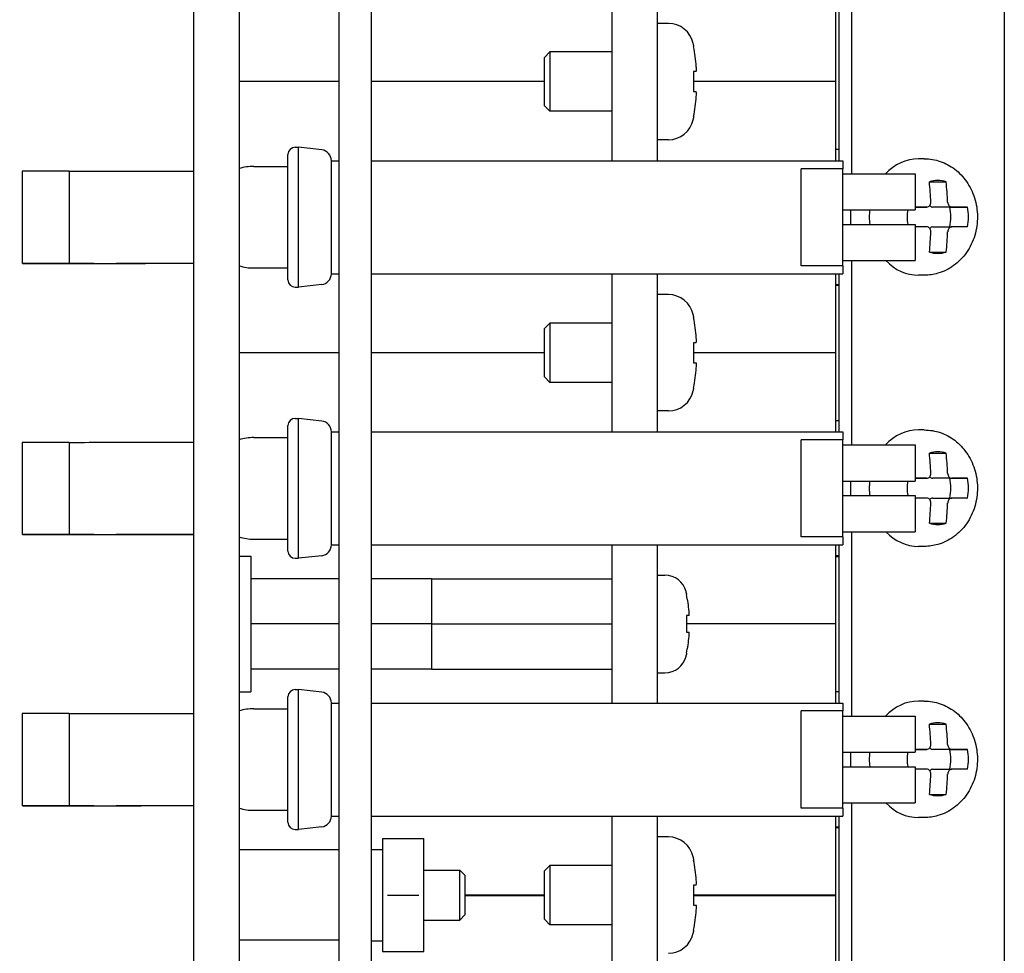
# Model space of a CAD drawing. Header units: inches. Extents: x 0 to 33.1, y 0 to 21.1.
# Tile 5 of 23: x 13.7 to 16.4, y 8.5 to 11.1. Entities that reach past the tile are written whole.
import ezdxf

# ---------------------------------------------------------------- set-up
doc = ezdxf.new("R2010")
doc.units = ezdxf.units.IN
doc.header["$LTSCALE"] = 0.5
doc.header["$MEASUREMENT"] = 0
doc.layers.add('AM_VIS', color=7, linetype='Continuous', lineweight=30)

msp = doc.modelspace()

# ---------------------------------------------------------------- linework, layer by layer
at = {"layer": 'AM_VIS', "color": 203}
for p, q in [((14.1814, 1.4561), (14.1814, 15.9561)), ((14.3064, 15.9561), (14.3064, 1.4561)), ((14.8169, 8.7751), (14.9164, 8.7751)), ((14.9164, 8.6371), (14.9164, 8.7751)), ((14.9314, 8.7601), (14.9164, 8.7751)), ((14.9314, 8.6521), (14.9314, 8.7601)), ((14.8169, 8.6371), (14.9164, 8.6371)), ((14.9314, 8.6521), (14.9164, 8.6371))]:
    msp.add_line(p, q, dxfattribs=at)
at = {"layer": 'AM_VIS', "color": 161}
for p, q in [((14.5819, 15.4561), (14.5819, 1.9561)), ((14.6719, 15.4561), (14.6719, 1.9561)), ((15.4634, 9.5911), (15.4843, 9.5911)), ((15.5437, 9.5406), (15.5437, 9.5374)), ((15.551, 9.4791), (15.5437, 9.4791)), ((15.5437, 9.4791), (15.5437, 9.433)), ((15.5437, 9.433), (15.551, 9.433)), ((15.5437, 9.3748), (15.5437, 9.3716)), ((15.4634, 9.3211), (15.4843, 9.3211))]:
    msp.add_line(p, q, dxfattribs=at)
at = {"layer": 'AM_VIS', "color": 31}
for p, q in [((16.4231, 13.7689), (16.4231, 2.144)), ((16.0008, 10.7011), (16.0008, 11.2111)), ((15.9665, 10.7373), (15.9665, 11.1748)), ((16.0008, 9.9511), (16.0008, 10.4611)), ((15.9665, 9.9873), (15.9665, 10.4248)), ((16.0008, 9.2011), (16.0008, 9.7111)), ((15.9665, 9.2373), (15.9665, 9.6748)), ((16.0008, 8.4511), (16.0008, 8.9611)), ((15.9665, 8.4873), (15.9665, 8.9248))]:
    msp.add_line(p, q, dxfattribs=at)
at = {"layer": 'AM_VIS', "color": 52}
for p, q in [((15.3384, 10.7373), (15.3384, 11.1748)), ((15.4634, 10.7373), (15.4634, 11.1748)), ((15.3384, 9.9873), (15.3384, 10.4248)), ((15.4634, 9.9873), (15.4634, 10.4248)), ((15.3384, 9.2373), (15.3384, 9.6748)), ((15.4634, 9.2373), (15.4634, 9.6748)), ((14.3064, 9.6436), (14.3384, 9.6436)), ((14.3384, 9.6436), (14.3384, 9.2686)), ((14.3064, 9.2686), (14.3384, 9.2686)), ((15.3384, 8.4873), (15.3384, 8.9248)), ((15.4634, 8.4873), (15.4634, 8.9248))]:
    msp.add_line(p, q, dxfattribs=at)
at = {"layer": 'AM_VIS', "color": 171}
for p, q in [((15.9564, 11.1748), (15.9564, 10.9569)), ((14.3064, 10.9569), (14.5819, 10.9569)), ((14.6719, 10.9569), (15.1509, 10.9569)), ((15.5633, 10.9569), (15.9564, 10.9569)), ((15.9564, 10.9569), (15.9564, 10.7373)), ((15.9564, 10.9569), (15.9564, 10.9569)), ((15.9564, 10.7691), (15.9665, 10.7691)), ((13.7064, 10.7082), (13.7064, 10.4532)), ((13.8361, 10.7084), (13.8361, 10.4534)), ((14.0471, 10.7085), (14.1814, 10.7085)), ((15.998, 10.6011), (15.998, 10.5611)), ((14.0471, 10.4535), (14.1814, 10.4535)), ((14.1814, 10.4534), (14.1284, 10.4533)), ((15.9564, 10.4248), (15.9564, 10.2069)), ((15.9665, 10.3941), (15.9564, 10.3941)), ((15.9564, 10.3941), (15.9665, 10.3941)), ((15.9564, 10.3927), (15.9665, 10.3927)), ((15.9665, 10.3927), (15.9564, 10.3927)), ((14.3064, 10.2069), (14.5819, 10.2069)), ((14.6719, 10.2069), (15.1509, 10.2069)), ((15.5633, 10.2069), (15.9564, 10.2069)), ((15.9564, 10.2069), (15.9564, 10.2069))]:
    msp.add_line(p, q, dxfattribs=at)
at = {"layer": 'AM_VIS', "color": 132}
for p, q in [((15.4938, 11.1171), (15.4634, 11.1171)), ((15.1509, 11.0231), (15.1659, 11.0381)), ((15.1659, 11.0381), (15.1659, 10.8741)), ((15.3384, 11.0381), (15.1659, 11.0381)), ((15.5633, 11.0568), (15.5633, 11.053)), ((15.1509, 10.8891), (15.1509, 11.0231)), ((15.5709, 10.9836), (15.5633, 10.9836)), ((15.5633, 10.9836), (15.5633, 10.9286)), ((15.5633, 10.9286), (15.5709, 10.9286)), ((15.1509, 10.8891), (15.1659, 10.8741)), ((15.3384, 10.8741), (15.1659, 10.8741)), ((15.5633, 10.8592), (15.5633, 10.8553)), ((15.4938, 10.7951), (15.4634, 10.7951)), ((14.4614, 10.7746), (14.4702, 10.7746)), ((14.4702, 10.3876), (14.4702, 10.7746)), ((14.5347, 10.7673), (14.4702, 10.7746)), ((14.4414, 10.4076), (14.4414, 10.7546)), ((14.5614, 10.4247), (14.5614, 10.7374)), ((14.5614, 10.7373), (14.5819, 10.7373)), ((14.6719, 10.7373), (15.9764, 10.7373)), ((15.9764, 10.7373), (15.9764, 10.7153)), ((16.2016, 10.7426), (16.1853, 10.7426)), ((14.3469, 10.7216), (14.4414, 10.7216)), ((15.8614, 10.4469), (15.8614, 10.7153)), ((15.9764, 10.7153), (15.8614, 10.7153)), ((15.9764, 10.4469), (15.9764, 10.7153)), ((15.9764, 10.7011), (16.1764, 10.7011)), ((16.1764, 10.7011), (16.1764, 10.6011)), ((16.2158, 10.6785), (16.2622, 10.6786)), ((15.9764, 10.6011), (16.1764, 10.6011)), ((16.1764, 10.6091), (16.2083, 10.6092)), ((16.2721, 10.6091), (16.225, 10.6091)), ((16.2721, 10.6091), (16.3209, 10.6092)), ((15.9764, 10.5611), (16.1764, 10.5611)), ((16.1764, 10.5611), (16.1764, 10.4611)), ((16.225, 10.5541), (16.278, 10.5542)), ((15.9764, 10.4611), (16.1764, 10.4611)), ((16.2161, 10.4847), (16.2623, 10.4847)), ((14.3469, 10.4406), (14.4414, 10.4406)), ((15.9764, 10.4469), (15.8614, 10.4469)), ((15.9764, 10.4469), (15.9764, 10.4248)), ((14.5614, 10.4248), (14.5819, 10.4248)), ((14.6719, 10.4248), (15.9764, 10.4248)), ((16.2021, 10.4206), (16.1858, 10.4206)), ((14.4614, 10.3876), (14.4702, 10.3876)), ((14.5347, 10.3949), (14.4702, 10.3876)), ((15.4938, 10.3671), (15.4634, 10.3671)), ((15.5633, 10.3068), (15.5633, 10.303)), ((15.1509, 10.2731), (15.1659, 10.2881)), ((15.1509, 10.1391), (15.1509, 10.2731)), ((15.1659, 10.2881), (15.1659, 10.1241)), ((15.3384, 10.2881), (15.1659, 10.2881)), ((15.5709, 10.2336), (15.5633, 10.2336)), ((15.5633, 10.2336), (15.5633, 10.1786)), ((15.5633, 10.1786), (15.5709, 10.1786)), ((15.1509, 10.1391), (15.1659, 10.1241)), ((15.3384, 10.1241), (15.1659, 10.1241)), ((15.5633, 10.1092), (15.5633, 10.1053)), ((14.4614, 10.0246), (14.4702, 10.0246)), ((14.4702, 9.6376), (14.4702, 10.0246)), ((14.5347, 10.0173), (14.4702, 10.0246)), ((15.4938, 10.0451), (15.4634, 10.0451)), ((14.4414, 9.6576), (14.4414, 10.0046)), ((14.3469, 9.9716), (14.4414, 9.9716)), ((14.5614, 9.6747), (14.5614, 9.9874)), ((14.5614, 9.9873), (14.5819, 9.9873)), ((14.6719, 9.9873), (15.9764, 9.9873)), ((15.9764, 9.9873), (15.9764, 9.9653)), ((16.2016, 9.9926), (16.1853, 9.9926)), ((15.8614, 9.6969), (15.8614, 9.9653)), ((15.9764, 9.9653), (15.8614, 9.9653)), ((15.9764, 9.6969), (15.9764, 9.9653)), ((15.9764, 9.9511), (16.1764, 9.9511)), ((16.1764, 9.9511), (16.1764, 9.8511)), ((16.2158, 9.9285), (16.2622, 9.9286)), ((15.9764, 9.8511), (16.1764, 9.8511)), ((16.1764, 9.8591), (16.2083, 9.8592)), ((16.2721, 9.8591), (16.225, 9.8591)), ((16.2721, 9.8591), (16.3209, 9.8592)), ((15.9764, 9.8111), (16.1764, 9.8111)), ((16.1764, 9.8111), (16.1764, 9.7111)), ((16.225, 9.8041), (16.278, 9.8042)), ((16.2161, 9.7347), (16.2623, 9.7347)), ((15.9764, 9.6969), (15.8614, 9.6969)), ((15.9764, 9.7111), (16.1764, 9.7111)), ((15.9764, 9.6969), (15.9764, 9.6748)), ((14.3469, 9.6906), (14.4414, 9.6906)), ((14.5614, 9.6748), (14.5819, 9.6748)), ((14.6719, 9.6748), (15.9764, 9.6748)), ((16.2021, 9.6706), (16.1858, 9.6706)), ((14.5347, 9.6449), (14.4702, 9.6376)), ((14.4614, 9.6376), (14.4702, 9.6376)), ((14.4614, 9.2746), (14.4702, 9.2746)), ((14.4702, 8.8876), (14.4702, 9.2746)), ((14.5347, 9.2673), (14.4702, 9.2746)), ((14.4414, 8.9076), (14.4414, 9.2546)), ((14.5614, 8.9247), (14.5614, 9.2374)), ((14.5614, 9.2373), (14.5819, 9.2373)), ((14.6719, 9.2373), (15.9764, 9.2373)), ((15.9764, 9.2373), (15.9764, 9.2153)), ((16.2016, 9.2426), (16.1853, 9.2426)), ((14.3469, 9.2216), (14.4414, 9.2216)), ((15.8614, 8.9469), (15.8614, 9.2153)), ((15.9764, 9.2153), (15.8614, 9.2153)), ((15.9764, 8.9469), (15.9764, 9.2153)), ((15.9764, 9.2011), (16.1764, 9.2011)), ((16.1764, 9.2011), (16.1764, 9.1011)), ((16.2158, 9.1785), (16.2622, 9.1786)), ((15.9764, 9.1011), (16.1764, 9.1011)), ((16.1764, 9.1091), (16.2083, 9.1092)), ((16.2721, 9.1091), (16.225, 9.1091)), ((16.2721, 9.1091), (16.3209, 9.1092)), ((15.9764, 9.0611), (16.1764, 9.0611)), ((16.1764, 9.0611), (16.1764, 8.9611)), ((16.225, 9.0541), (16.278, 9.0542)), ((16.2161, 8.9847), (16.2623, 8.9847)), ((14.3469, 8.9406), (14.4414, 8.9406)), ((15.9764, 8.9469), (15.8614, 8.9469)), ((15.9764, 8.9611), (16.1764, 8.9611)), ((15.9764, 8.9469), (15.9764, 8.9248)), ((14.5614, 8.9248), (14.5819, 8.9248)), ((14.6719, 8.9248), (15.9764, 8.9248)), ((16.2021, 8.9206), (16.1858, 8.9206)), ((14.4614, 8.8876), (14.4702, 8.8876)), ((14.5347, 8.8949), (14.4702, 8.8876)), ((15.4938, 8.8671), (15.4634, 8.8671)), ((15.5633, 8.8068), (15.5633, 8.803)), ((15.1509, 8.7731), (15.1659, 8.7881)), ((15.1509, 8.6391), (15.1509, 8.7731)), ((15.1659, 8.7881), (15.1659, 8.6241)), ((15.3384, 8.7881), (15.1659, 8.7881)), ((15.5709, 8.7336), (15.5633, 8.7336)), ((15.5633, 8.7336), (15.5633, 8.6786)), ((15.5633, 8.6786), (15.5709, 8.6786)), ((15.1509, 8.6391), (15.1659, 8.6241)), ((15.3384, 8.6241), (15.1659, 8.6241)), ((15.5633, 8.6092), (15.5633, 8.6053))]:
    msp.add_line(p, q, dxfattribs=at)
at = {"layer": 'AM_VIS', "color": 181}
for p, q in [((15.9564, 10.2069), (15.9564, 9.9873)), ((15.9564, 10.0191), (15.9665, 10.0191)), ((13.7064, 9.9582), (13.7064, 9.7032)), ((13.8361, 9.9584), (13.8361, 9.7034)), ((14.0471, 9.9585), (14.1814, 9.9585)), ((15.998, 9.8511), (15.998, 9.8111)), ((14.0471, 9.7035), (14.1814, 9.7035)), ((14.1814, 9.7034), (14.1284, 9.7033)), ((15.9564, 9.6748), (15.9564, 9.4569)), ((15.9665, 9.6441), (15.9564, 9.6441)), ((15.9564, 9.6441), (15.9665, 9.6441)), ((15.9564, 9.6427), (15.9665, 9.6427)), ((15.9665, 9.6427), (15.9564, 9.6427)), ((15.5437, 9.4569), (15.9564, 9.4569)), ((15.9564, 9.4569), (15.9564, 9.4569)), ((15.9564, 9.4569), (15.9564, 9.2373)), ((15.9564, 9.2691), (15.9665, 9.2691)), ((13.7064, 9.2082), (13.7064, 8.9532)), ((13.8361, 9.2084), (13.8361, 8.9534)), ((14.0471, 9.2085), (14.1814, 9.2085)), ((15.998, 9.1011), (15.998, 9.0611)), ((14.0471, 8.9535), (14.1814, 8.9535)), ((14.1814, 8.9534), (14.1284, 8.9533)), ((15.9564, 8.9248), (15.9564, 8.7069)), ((15.9665, 8.8941), (15.9564, 8.8941)), ((15.9564, 8.8941), (15.9665, 8.8941)), ((15.9564, 8.8927), (15.9665, 8.8927)), ((15.9665, 8.8927), (15.9564, 8.8927)), ((14.9314, 8.7069), (15.1509, 8.7069)), ((14.9314, 8.7051), (15.1509, 8.7051)), ((15.5633, 8.7069), (15.9564, 8.7069)), ((15.5633, 8.7051), (15.9564, 8.7051)), ((15.9564, 8.7069), (15.9564, 8.7051)), ((15.9564, 8.7051), (15.9564, 8.4873))]:
    msp.add_line(p, q, dxfattribs=at)
at = {"layer": 'AM_VIS', "color": 191}
for p, q in [((14.5819, 9.5811), (14.3384, 9.5811)), ((14.8384, 9.5811), (14.6719, 9.5811)), ((14.8384, 9.5811), (14.8384, 9.4561)), ((14.8384, 9.5811), (15.3384, 9.5811)), ((14.5819, 9.4561), (14.3384, 9.4561)), ((14.8384, 9.4561), (14.6719, 9.4561)), ((14.8384, 9.4561), (14.8384, 9.3311)), ((14.8384, 9.4561), (15.3384, 9.4561)), ((14.5819, 9.3311), (14.3384, 9.3311)), ((14.8384, 9.3311), (14.6719, 9.3311)), ((14.8384, 9.3311), (15.3384, 9.3311))]:
    msp.add_line(p, q, dxfattribs=at)
at = {"layer": 'AM_VIS', "color": 33}
for p, q in [((14.7029, 8.8623), (14.7029, 8.7842)), ((14.7029, 8.8623), (14.7169, 8.8623)), ((14.7169, 8.8623), (14.803, 8.8623)), ((14.803, 8.8623), (14.8169, 8.8623)), ((14.8169, 8.7842), (14.8169, 8.8623)), ((14.7029, 8.7842), (14.7029, 8.628)), ((14.8169, 8.628), (14.8169, 8.7842)), ((14.7169, 8.7061), (14.803, 8.7061)), ((14.7029, 8.628), (14.7029, 8.5498)), ((14.8169, 8.5498), (14.8169, 8.628)), ((14.7029, 8.5498), (14.7169, 8.5498)), ((14.7169, 8.5498), (14.803, 8.5498)), ((14.803, 8.5498), (14.8169, 8.5498))]:
    msp.add_line(p, q, dxfattribs=at)
at = {"layer": 'AM_VIS', "color": 62}
for p, q in [((14.5819, 8.8311), (14.3064, 8.8311)), ((14.5819, 8.5811), (14.3064, 8.5811))]:
    msp.add_line(p, q, dxfattribs=at)
at = {"layer": 'AM_VIS', "color": 73}
for p, q in [((14.6719, 8.8326), (14.7029, 8.8326)), ((14.6719, 8.5798), (14.7029, 8.5798))]:
    msp.add_line(p, q, dxfattribs=at)
at = {"layer": 'AM_VIS', "color": 132}
for centre, radius, start, end in [((15.4938, 11.0471), 0.07, 11.936, 90), ((15.0634, 10.9561), 0.51, 11.3942, 11.936), ((15.0634, 10.9561), 0.5093, 4.6424, 10.9729), ((15.5289, 10.9904), 0.0426, 350.7298, 9.2702), ((15.5289, 10.9217), 0.0426, 350.7297, 9.2703), ((15.0634, 10.9561), 0.5093, 349.0271, 355.3576), ((15.4938, 10.8651), 0.07, 270, 348.064), ((15.0634, 10.9561), 0.51, 348.064, 348.6058), ((14.4614, 10.7546), 0.02, 90, 180), ((14.5314, 10.7374), 0.03, 0, 83.5196), ((14.3469, 10.5811), 0.1405, 90, 106.7536), ((14.3469, 10.5811), 0.1405, 253.2464, 270), ((14.4614, 10.4076), 0.02, 180, 270), ((14.5314, 10.4247), 0.03, 276.4804, 0), ((15.4938, 10.2971), 0.07, 11.936, 90), ((15.0634, 10.2061), 0.51, 11.3942, 11.936), ((15.0634, 10.2061), 0.5093, 4.6424, 10.9729), ((15.5289, 10.2404), 0.0426, 350.7298, 9.2702), ((15.0634, 10.2061), 0.5093, 349.0271, 355.3576), ((15.5289, 10.1717), 0.0426, 350.7297, 9.2703), ((15.4938, 10.1151), 0.07, 270, 348.064), ((15.0634, 10.2061), 0.51, 348.064, 348.6058), ((14.4614, 10.0046), 0.02, 90, 180), ((14.5314, 9.9874), 0.03, 0, 83.5196), ((14.3469, 9.8311), 0.1405, 90, 106.7536), ((14.3469, 9.8311), 0.1405, 253.2464, 270), ((14.5314, 9.6747), 0.03, 276.4804, 0), ((14.4614, 9.6576), 0.02, 180, 270), ((14.4614, 9.2546), 0.02, 90, 180), ((14.5314, 9.2374), 0.03, 0, 83.5196), ((14.3469, 9.0811), 0.1405, 90, 106.7536), ((14.3469, 9.0811), 0.1405, 253.2464, 270), ((14.4614, 8.9076), 0.02, 180, 270), ((14.5314, 8.9247), 0.03, 276.4804, 0), ((15.4938, 8.7971), 0.07, 11.936, 90), ((15.0634, 8.7061), 0.51, 11.3942, 11.936), ((15.0634, 8.7061), 0.5093, 4.6424, 10.9729), ((15.5289, 8.7404), 0.0426, 350.7298, 9.2702), ((15.0634, 8.7061), 0.5093, 349.0271, 355.3576), ((15.5289, 8.6717), 0.0426, 350.7297, 9.2703), ((15.4938, 8.6151), 0.07, 270, 348.064), ((15.0634, 8.7061), 0.51, 348.064, 348.6058)]:
    msp.add_arc(centre, radius, start, end, dxfattribs=at)
at = {"layer": 'AM_VIS', "color": 161}
for centre, radius, start, end in [((15.4843, 9.5311), 0.06, 13.7741, 90), ((15.1784, 9.4561), 0.375, 13.0198, 13.7741), ((15.1784, 9.4561), 0.3743, 5.2981, 12.5422), ((15.5202, 9.4849), 0.0314, 349.4254, 10.5746), ((15.5202, 9.4273), 0.0314, 349.4254, 10.5746), ((15.1784, 9.4561), 0.3743, 347.4578, 354.7019), ((15.1784, 9.4561), 0.375, 346.2259, 346.9802), ((15.4843, 9.3811), 0.06, 270, 346.2259)]:
    msp.add_arc(centre, radius, start, end, dxfattribs=at)
at = {"layer": 'AM_VIS', "color": 132}
for centre, major_axis, ratio, start_param, end_param in [((16.1855, 10.5816), (-0.0002, 0.161), 0.84453, 0, 0.733201), ((16.2391, 10.5817), (-0.0002, 0.1008), 0.84453, 6.00569, 6.558143), ((15.9481, 10.5813), (0, -0.5093), 0.535507, 1.652626, 1.763114), ((15.9945, 10.5813), (0, 0.5093), 0.535507, 4.794219, 4.904707), ((16.1855, 10.5816), (-0.0002, 0.161), 0.84453, 1.448162, 1.697254), ((16.2391, 10.5817), (-0.0002, 0.1008), 0.84453, 1.375654, 1.77532), ((15.9713, 10.6088), (0.5093, 0.0002), 0.000679, 1.086713, 1.156431), ((16.225, 10.6228), (0, 0.0137), 0.84453, 2.348529, 3.140324), ((16.1902, 10.5816), (0.0002, -0.1008), 0.84453, 1.294031, 1.845755), ((15.9713, 10.6088), (0.5093, 0.0002), 0.000679, 0.814174, 0.924662), ((16.2391, 10.5817), (-0.0002, 0.1008), 0.84453, 4.434894, 4.987347), ((15.9713, 10.5538), (0.5093, 0.0002), 0.000679, 1.086713, 1.156482), ((16.2251, 10.5404), (0, 0.0137), 0.84453, 0, 0.782326), ((15.9713, 10.5538), (0.5093, 0.0002), 0.000679, 0.814174, 0.924662), ((15.9481, 10.5813), (0, -0.5093), 0.535507, 1.380087, 1.490575), ((15.9945, 10.5813), (0, 0.5093), 0.535507, 4.52168, 4.632168), ((16.1855, 10.5816), (-0.0002, 0.161), 0.84453, 2.415321, 3.141593), ((16.2391, 10.5817), (-0.0002, 0.1008), 0.84453, 2.864098, 3.416551), ((16.1855, 9.8316), (-0.0002, 0.161), 0.84453, 0, 0.733204), ((16.2391, 9.8317), (-0.0002, 0.1008), 0.84453, 6.00569, 6.558143), ((15.9481, 9.8313), (0, -0.5093), 0.535507, 1.652626, 1.763114), ((15.9945, 9.8313), (0, 0.5093), 0.535507, 4.794219, 4.904707), ((16.225, 9.8728), (0, 0.0137), 0.84453, 2.348529, 3.140324), ((16.1855, 9.8316), (-0.0002, 0.161), 0.84453, 1.448164, 1.697256), ((16.2391, 9.8317), (-0.0002, 0.1008), 0.84453, 1.375657, 1.775324), ((15.9713, 9.8588), (0.5093, 0.0002), 0.000679, 1.086713, 1.156431), ((16.1902, 9.8316), (0.0002, -0.1008), 0.84453, 1.294031, 1.845755), ((15.9713, 9.8588), (0.5093, 0.0002), 0.000679, 0.814174, 0.924662), ((16.2391, 9.8317), (-0.0002, 0.1008), 0.84453, 4.434894, 4.987347), ((15.9713, 9.8038), (0.5093, 0.0002), 0.000679, 1.086713, 1.156482), ((15.9481, 9.8313), (0, -0.5093), 0.535507, 1.380087, 1.490575), ((16.2251, 9.7904), (0, 0.0137), 0.84453, 0, 0.782326), ((15.9945, 9.8313), (0, 0.5093), 0.535507, 4.52168, 4.632168), ((15.9713, 9.8038), (0.5093, 0.0002), 0.000679, 0.814174, 0.924662), ((16.2391, 9.8317), (-0.0002, 0.1008), 0.84453, 2.864098, 3.416551), ((16.1855, 9.8316), (-0.0002, 0.161), 0.84453, 2.415324, 3.141593), ((16.1855, 9.0816), (-0.0002, 0.161), 0.84453, 0, 0.733208), ((16.2391, 9.0817), (-0.0002, 0.1008), 0.84453, 6.00569, 6.558143), ((15.9481, 9.0813), (0, -0.5093), 0.535507, 1.652626, 1.763114), ((15.9945, 9.0813), (0, 0.5093), 0.535507, 4.794219, 4.904707), ((16.1855, 9.0816), (-0.0002, 0.161), 0.84453, 1.448166, 1.697258), ((16.2391, 9.0817), (-0.0002, 0.1008), 0.84453, 1.375661, 1.775327), ((15.9713, 9.1088), (0.5093, 0.0002), 0.000679, 1.086713, 1.156431), ((16.225, 9.1228), (0, 0.0137), 0.84453, 2.348529, 3.140324), ((16.1902, 9.0816), (0.0002, -0.1008), 0.84453, 1.294031, 1.845755), ((15.9713, 9.1088), (0.5093, 0.0002), 0.000679, 0.814174, 0.924662), ((16.2391, 9.0817), (-0.0002, 0.1008), 0.84453, 4.434894, 4.987347), ((15.9713, 9.0538), (0.5093, 0.0002), 0.000679, 1.086713, 1.156482), ((16.2251, 9.0404), (0, 0.0137), 0.84453, 0, 0.782326), ((15.9713, 9.0538), (0.5093, 0.0002), 0.000679, 0.814174, 0.924662), ((15.9481, 9.0813), (0, -0.5093), 0.535507, 1.380087, 1.490575), ((15.9945, 9.0813), (0, 0.5093), 0.535507, 4.52168, 4.632168), ((16.2391, 9.0817), (-0.0002, 0.1008), 0.84453, 2.864098, 3.416551), ((16.1855, 9.0816), (-0.0002, 0.161), 0.84453, 2.415328, 3.141593)]:
    msp.add_ellipse(centre, major_axis=major_axis, ratio=ratio, start_param=start_param, end_param=end_param, dxfattribs=at)
at = {"layer": 'AM_VIS', "color": 171}
for centre, major_axis, start_param, end_param in [((13.8439, 10.7082), (0.1375, 0), 1.62688, 3.141593), ((13.7348, 10.7089), (0.5765, 0), 4.889189, 5.284966), ((13.8439, 10.4532), (0.1375, 0), 1.62688, 5.801461), ((13.8439, 10.4532), (0.06, 0), 1.570796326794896, 7.853981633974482), ((13.7348, 10.4539), (0.5765, 0), 4.889189, 5.284966), ((14.4407, 10.4529), (0.5765, 0), 2.143374, 2.539151)]:
    msp.add_ellipse(centre, major_axis=major_axis, ratio=0.000952, start_param=start_param, end_param=end_param, dxfattribs=at)
at = {"layer": 'AM_VIS', "color": 181}
for centre, major_axis, start_param, end_param in [((13.8439, 9.9582), (0.1375, 0), 1.62688, 3.141593), ((13.7348, 9.9589), (0.5765, 0), 4.889189, 5.284966), ((13.8439, 9.7032), (0.1375, 0), 1.62688, 5.801461), ((13.8439, 9.7032), (0.06, 0), 1.570796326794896, 7.853981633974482), ((13.7348, 9.7039), (0.5765, 0), 4.889189, 5.284966), ((14.4407, 9.7029), (0.5765, 0), 2.143374, 2.539151), ((13.8439, 9.2082), (0.1375, 0), 1.62688, 3.141593), ((13.7348, 9.2089), (0.5765, 0), 4.889189, 5.284966), ((13.8439, 8.9532), (0.1375, 0), 1.62688, 5.801461), ((13.8439, 8.9532), (0.06, 0), 1.570796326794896, 7.853981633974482), ((13.7348, 8.9539), (0.5765, 0), 4.889189, 5.284966), ((14.4407, 8.9529), (0.5765, 0), 2.143374, 2.539151)]:
    msp.add_ellipse(centre, major_axis=major_axis, ratio=0.000952, start_param=start_param, end_param=end_param, dxfattribs=at)
at = {"layer": 'AM_VIS', "color": 132}
for points, knots in [([(16.2016, 10.7426), (16.2167, 10.7426), (16.2317, 10.7401), (16.2603, 10.7303), (16.2738, 10.723), (16.2985, 10.7042), (16.3095, 10.6925), (16.3282, 10.6657), (16.3356, 10.6505), (16.3459, 10.6179), (16.3486, 10.6005), (16.3489, 10.5654), (16.3464, 10.5476), (16.3362, 10.5139), (16.3285, 10.4978), (16.3087, 10.4695), (16.2967, 10.4571), (16.2698, 10.4377), (16.2551, 10.4304), (16.2274, 10.4225), (16.2147, 10.4206), (16.2021, 10.4206)], [6.281917, 6.281917, 6.281917, 6.281917, 6.564462, 6.564462, 6.854574, 6.854574, 7.164107, 7.164107, 7.49633, 7.49633, 7.844587, 7.844587, 8.198265, 8.198265, 8.546857, 8.546857, 8.878722, 8.878722, 9.186131, 9.186131, 9.42351, 9.42351, 9.42351, 9.42351]), ([(16.2083, 10.6092), (16.2083, 10.6092), (16.2083, 10.6092), (16.2099, 10.6092), (16.2115, 10.6095), (16.2144, 10.6109), (16.2158, 10.612), (16.2168, 10.6132), (16.2178, 10.6144), (16.2187, 10.6159), (16.2198, 10.6193), (16.22, 10.6212), (16.2199, 10.6229), (16.2199, 10.6229), (16.2199, 10.6229)], [-0.01036497, -0.01036497, -0.01036497, -0.01036497, -0.01034722, -0.01034722, -0.00517361, -0.00517361, 0, 0, 0, 0.00517361, 0.00517361, 0.01034722, 0.01034722, 0.01036497, 0.01036497, 0.01036497, 0.01036497]), ([(16.2663, 10.6229), (16.2663, 10.6229), (16.2663, 10.6229), (16.2664, 10.6212), (16.2668, 10.6193), (16.268, 10.6159), (16.269, 10.6144), (16.27, 10.6132), (16.271, 10.612), (16.2723, 10.6109), (16.2751, 10.6095), (16.2766, 10.6092), (16.278, 10.6092)], [-0.01036497, -0.01036497, -0.01036497, -0.01036497, -0.01034722, -0.01034722, -0.00517361, -0.00517361, 0, 0, 0, 0.00518252, 0.00518252, 0.01036504, 0.01036504, 0.01036504, 0.01036504]), ([(16.22, 10.5405), (16.22, 10.5405), (16.22, 10.5405), (16.22, 10.5422), (16.2198, 10.544), (16.2187, 10.5474), (16.2178, 10.549), (16.2168, 10.5502), (16.2158, 10.5514), (16.2145, 10.5525), (16.2115, 10.5539), (16.2099, 10.5542), (16.2084, 10.5542), (16.2084, 10.5542), (16.2084, 10.5542)], [-0.01036497, -0.01036497, -0.01036497, -0.01036497, -0.01034722, -0.01034722, -0.00517361, -0.00517361, 0, 0, 0, 0.00517361, 0.00517361, 0.01034722, 0.01034722, 0.01036497, 0.01036497, 0.01036497, 0.01036497]), ([(16.278, 10.5542), (16.278, 10.5542), (16.278, 10.5542), (16.2766, 10.5542), (16.2751, 10.5539), (16.2723, 10.5525), (16.271, 10.5514), (16.27, 10.5502), (16.269, 10.549), (16.2681, 10.5474), (16.2668, 10.544), (16.2665, 10.5422), (16.2664, 10.5405)], [-0.01036497, -0.01036497, -0.01036497, -0.01036497, -0.01034722, -0.01034722, -0.00517361, -0.00517361, 0, 0, 0, 0.00518252, 0.00518252, 0.01036504, 0.01036504, 0.01036504, 0.01036504]), ([(16.2016, 9.9926), (16.2167, 9.9926), (16.2317, 9.9901), (16.2603, 9.9803), (16.2738, 9.973), (16.2985, 9.9542), (16.3095, 9.9425), (16.3282, 9.9157), (16.3356, 9.9005), (16.3459, 9.8679), (16.3486, 9.8505), (16.3489, 9.8154), (16.3464, 9.7976), (16.3362, 9.7639), (16.3285, 9.7478), (16.3087, 9.7195), (16.2967, 9.7071), (16.2698, 9.6877), (16.2551, 9.6804), (16.2274, 9.6725), (16.2147, 9.6706), (16.2021, 9.6706)], [6.281917, 6.281917, 6.281917, 6.281917, 6.564462, 6.564462, 6.854574, 6.854574, 7.164107, 7.164107, 7.49633, 7.49633, 7.844587, 7.844587, 8.198265, 8.198265, 8.546857, 8.546857, 8.878722, 8.878722, 9.186131, 9.186131, 9.42351, 9.42351, 9.42351, 9.42351]), ([(16.2083, 9.8592), (16.2083, 9.8592), (16.2083, 9.8592), (16.2099, 9.8592), (16.2115, 9.8595), (16.2144, 9.8609), (16.2158, 9.862), (16.2168, 9.8632), (16.2178, 9.8644), (16.2187, 9.8659), (16.2198, 9.8693), (16.22, 9.8712), (16.2199, 9.8729), (16.2199, 9.8729), (16.2199, 9.8729)], [-0.01036497, -0.01036497, -0.01036497, -0.01036497, -0.01034722, -0.01034722, -0.00517361, -0.00517361, 0, 0, 0, 0.00517361, 0.00517361, 0.01034722, 0.01034722, 0.01036497, 0.01036497, 0.01036497, 0.01036497]), ([(16.2663, 9.8729), (16.2663, 9.8729), (16.2663, 9.8729), (16.2664, 9.8712), (16.2668, 9.8693), (16.268, 9.8659), (16.269, 9.8644), (16.27, 9.8632), (16.271, 9.862), (16.2723, 9.8609), (16.2751, 9.8595), (16.2766, 9.8592), (16.278, 9.8592)], [-0.01036497, -0.01036497, -0.01036497, -0.01036497, -0.01034722, -0.01034722, -0.00517361, -0.00517361, 0, 0, 0, 0.00518252, 0.00518252, 0.01036504, 0.01036504, 0.01036504, 0.01036504]), ([(16.22, 9.7905), (16.22, 9.7905), (16.22, 9.7905), (16.22, 9.7922), (16.2198, 9.794), (16.2187, 9.7974), (16.2178, 9.799), (16.2168, 9.8002), (16.2158, 9.8014), (16.2145, 9.8025), (16.2115, 9.8039), (16.2099, 9.8042), (16.2084, 9.8042), (16.2084, 9.8042), (16.2084, 9.8042)], [-0.01036497, -0.01036497, -0.01036497, -0.01036497, -0.01034722, -0.01034722, -0.00517361, -0.00517361, 0, 0, 0, 0.00517361, 0.00517361, 0.01034722, 0.01034722, 0.01036497, 0.01036497, 0.01036497, 0.01036497]), ([(16.278, 9.8042), (16.278, 9.8042), (16.278, 9.8042), (16.2766, 9.8042), (16.2751, 9.8039), (16.2723, 9.8025), (16.271, 9.8014), (16.27, 9.8002), (16.269, 9.799), (16.2681, 9.7974), (16.2668, 9.794), (16.2665, 9.7922), (16.2664, 9.7905)], [-0.01036497, -0.01036497, -0.01036497, -0.01036497, -0.01034722, -0.01034722, -0.00517361, -0.00517361, 0, 0, 0, 0.00518252, 0.00518252, 0.01036504, 0.01036504, 0.01036504, 0.01036504]), ([(16.2016, 9.2426), (16.2167, 9.2426), (16.2317, 9.2401), (16.2603, 9.2303), (16.2738, 9.223), (16.2985, 9.2042), (16.3095, 9.1925), (16.3282, 9.1657), (16.3356, 9.1505), (16.3459, 9.1179), (16.3486, 9.1005), (16.3489, 9.0654), (16.3464, 9.0476), (16.3362, 9.0139), (16.3285, 8.9978), (16.3087, 8.9695), (16.2967, 8.9571), (16.2698, 8.9377), (16.2551, 8.9304), (16.2274, 8.9225), (16.2147, 8.9206), (16.2021, 8.9206)], [6.281917, 6.281917, 6.281917, 6.281917, 6.564462, 6.564462, 6.854574, 6.854574, 7.164107, 7.164107, 7.49633, 7.49633, 7.844587, 7.844587, 8.198265, 8.198265, 8.546857, 8.546857, 8.878722, 8.878722, 9.186131, 9.186131, 9.42351, 9.42351, 9.42351, 9.42351]), ([(16.2083, 9.1092), (16.2083, 9.1092), (16.2083, 9.1092), (16.2099, 9.1092), (16.2115, 9.1095), (16.2144, 9.1109), (16.2158, 9.112), (16.2168, 9.1132), (16.2178, 9.1144), (16.2187, 9.1159), (16.2198, 9.1193), (16.22, 9.1212), (16.2199, 9.1229), (16.2199, 9.1229), (16.2199, 9.1229)], [-0.01036497, -0.01036497, -0.01036497, -0.01036497, -0.01034722, -0.01034722, -0.00517361, -0.00517361, 0, 0, 0, 0.00517361, 0.00517361, 0.01034722, 0.01034722, 0.01036497, 0.01036497, 0.01036497, 0.01036497]), ([(16.2663, 9.1229), (16.2663, 9.1229), (16.2663, 9.1229), (16.2664, 9.1212), (16.2668, 9.1193), (16.268, 9.1159), (16.269, 9.1144), (16.27, 9.1132), (16.271, 9.112), (16.2723, 9.1109), (16.2751, 9.1095), (16.2766, 9.1092), (16.278, 9.1092)], [-0.01036497, -0.01036497, -0.01036497, -0.01036497, -0.01034722, -0.01034722, -0.00517361, -0.00517361, 0, 0, 0, 0.00518252, 0.00518252, 0.01036504, 0.01036504, 0.01036504, 0.01036504]), ([(16.22, 9.0405), (16.22, 9.0405), (16.22, 9.0405), (16.22, 9.0422), (16.2198, 9.044), (16.2187, 9.0474), (16.2178, 9.049), (16.2168, 9.0502), (16.2158, 9.0514), (16.2145, 9.0525), (16.2115, 9.0539), (16.2099, 9.0542), (16.2084, 9.0542), (16.2084, 9.0542), (16.2084, 9.0542)], [-0.01036497, -0.01036497, -0.01036497, -0.01036497, -0.01034722, -0.01034722, -0.00517361, -0.00517361, 0, 0, 0, 0.00517361, 0.00517361, 0.01034722, 0.01034722, 0.01036497, 0.01036497, 0.01036497, 0.01036497]), ([(16.278, 9.0542), (16.278, 9.0542), (16.278, 9.0542), (16.2766, 9.0542), (16.2751, 9.0539), (16.2723, 9.0525), (16.271, 9.0514), (16.27, 9.0502), (16.269, 9.049), (16.2681, 9.0474), (16.2668, 9.044), (16.2665, 9.0422), (16.2664, 9.0405)], [-0.01036497, -0.01036497, -0.01036497, -0.01036497, -0.01034722, -0.01034722, -0.00517361, -0.00517361, 0, 0, 0, 0.00518252, 0.00518252, 0.01036504, 0.01036504, 0.01036504, 0.01036504])]:
    msp.add_open_spline(points, degree=3, knots=knots, dxfattribs=at)

doc.saveas('drawing.dxf')
